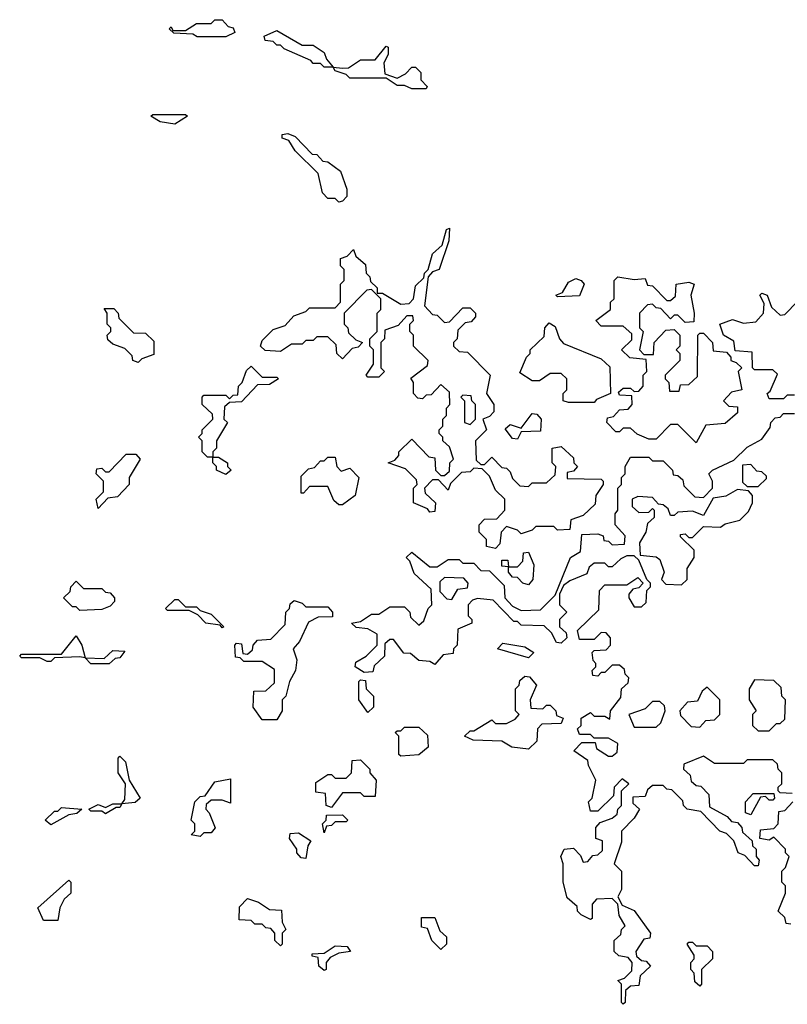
# Model space of a CAD drawing. Extents: x 2528705 to 2678277, y 911730 to 1023331.
# Tile 168 of 241: x 2621990 to 2624095, y 939560 to 942260. Entities that reach past the tile are written whole.
import ezdxf

# ---------------------------------------------------------------- set-up
doc = ezdxf.new("R2010")
doc.units = 0

msp = doc.modelspace()

# ---------------------------------------------------------------- linework, layer by layer
at = {"layer": '0CON20XD'}
for points in [[(2622477, 942213), (2622465, 942220), (2622413, 942223), (2622400, 942235), (2622405, 942240), (2622410, 942230), (2622445, 942230), (2622475, 942250), (2622515, 942250), (2622525, 942260), (2622545, 942260), (2622561.7, 942241.7), (2622575, 942237.5), (2622580, 942225), (2622555, 942213.3), (2622477, 942213)], [(2623105, 942070), (2623065, 942070), (2623045, 942080), (2623025, 942080), (2622995, 942100), (2622895, 942100), (2622885, 942110), (2622855, 942120), (2622850, 942130), (2622825, 942130), (2622815, 942140), (2622795, 942140), (2622788.3, 942148.3), (2622715, 942180), (2622705, 942190), (2622695, 942190), (2622685, 942200), (2622663, 942203), (2622660, 942215), (2622695, 942230), (2622765, 942190), (2622795, 942190), (2622825, 942170), (2622831.7, 942151.7), (2622850, 942130), (2622875, 942127.5), (2622891.7, 942128.3), (2622925, 942150), (2622965, 942150), (2622995, 942187.5), (2623000, 942185), (2623000, 942165), (2622988.3, 942141.7), (2622991.7, 942111.7), (2623025, 942100), (2623048.3, 942111.7), (2623065, 942130), (2623075, 942130), (2623090, 942115), (2623090, 942095), (2623107, 942077), (2623105, 942070)], [(2622415, 941973.3), (2622375, 941980), (2622350, 941995), (2622355, 942000), (2622445, 942000), (2622450, 941995), (2622415, 941973.3)], [(2622865, 941760), (2622855, 941770), (2622835, 941770), (2622820, 941785), (2622808.3, 941838.3), (2622745, 941900), (2622728.3, 941928.3), (2622710, 941935), (2622710, 941945), (2622725, 941947.5), (2622745, 941940), (2622791.7, 941891.7), (2622805, 941890), (2622821.7, 941871.7), (2622835, 941870), (2622870, 941845), (2622887.5, 941795), (2622887.5, 941775), (2622875, 941762.5), (2622865, 941760)], [(2623295, 940810), (2623270, 940815), (2623270, 940835), (2623250, 940855), (2623250, 940875), (2623265, 940890), (2623298.3, 940891.7), (2623320, 940915), (2623320, 940945), (2623295, 940970), (2623278.3, 941008.3), (2623258.3, 941028.3), (2623235, 941030), (2623225, 941020), (2623201.7, 941018.3), (2623171.7, 940988.3), (2623165, 940970), (2623138.3, 940998.3), (2623121.7, 940998.3), (2623100, 940975), (2623101.7, 940961.7), (2623130, 940935), (2623128.3, 940911.7), (2623115, 940910), (2623108.3, 940918.3), (2623070, 940935), (2623070, 940975), (2623080, 940985), (2623078.3, 940998.3), (2623048.3, 941028.3), (2623000, 941045), (2623018.3, 941051.7), (2623030, 941065), (2623030, 941075), (2623065, 941110), (2623111.7, 941061.7), (2623128.3, 941058.3), (2623130, 941025), (2623145, 941010), (2623155, 941010), (2623168.3, 941021.7), (2623170, 941045), (2623180, 941055), (2623168.3, 941088.3), (2623150, 941105), (2623150, 941115), (2623140, 941125), (2623140, 941135), (2623150, 941145), (2623150, 941165), (2623160, 941175), (2623160, 941195), (2623170, 941205), (2623168.3, 941238.3), (2623145, 941260), (2623118.3, 941231.7), (2623105, 941230), (2623095, 941220), (2623081.7, 941221.7), (2623070, 941235), (2623070, 941265), (2623063, 941277), (2623108.3, 941311.7), (2623110, 941325), (2623070, 941365), (2623070, 941395), (2623060, 941405), (2623060, 941425), (2623070, 941435), (2623068.3, 941448.3), (2623051.7, 941448.3), (2623028.3, 941421.7), (2622991.7, 941408.3), (2622990, 941385), (2622980, 941375), (2622980, 941305), (2622990, 941295), (2622975, 941280), (2622945, 941280), (2622940, 941285), (2622960, 941315), (2622960, 941355), (2622950, 941365), (2622950, 941385), (2622970, 941405), (2622970, 941455), (2622980, 941465), (2622980, 941495), (2622955, 941520), (2622941.7, 941518.3), (2622880, 941455), (2622880, 941425), (2622890, 941415), (2622891.7, 941401.7), (2622911.7, 941381.7), (2622930, 941375), (2622918.3, 941361.7), (2622901.7, 941358.3), (2622875, 941330), (2622860, 941345), (2622858.3, 941368.3), (2622835, 941390), (2622805, 941390), (2622795, 941380), (2622775, 941380), (2622765, 941370), (2622735, 941370), (2622705, 941350), (2622663, 941353), (2622650, 941365), (2622655, 941380), (2622685, 941410), (2622718.3, 941421.7), (2622741.7, 941448.3), (2622775, 941460), (2622785, 941470), (2622855, 941470), (2622870, 941485), (2622870, 941535), (2622880, 941545), (2622880, 941575), (2622870, 941585), (2622870, 941605), (2622888.3, 941611.7), (2622905, 941630), (2622911.7, 941611.7), (2622938.3, 941588.3), (2622940, 941565), (2622950, 941555), (2622951.7, 941541.7), (2622970, 941525), (2622970, 941510), (2622985, 941510), (2623035, 941480), (2623058.3, 941481.7), (2623070, 941495), (2623075, 941530), (2623098.3, 941551.7), (2623100, 941565), (2623110, 941575), (2623121.7, 941618.3), (2623148.3, 941641.7), (2623160, 941685), (2623168.3, 941688.3), (2623166.4, 941653.6), (2623140, 941575), (2623121.7, 941568.3), (2623110, 941555), (2623100, 941475), (2623121.7, 941451.7), (2623135, 941450), (2623155, 941430), (2623168.3, 941431.7), (2623205, 941470), (2623225, 941470), (2623240, 941455), (2623240, 941445), (2623228.3, 941431.7), (2623211.7, 941428.3), (2623191.7, 941408.3), (2623190, 941385), (2623180, 941375), (2623180, 941365), (2623195, 941350), (2623218.3, 941348.3), (2623280, 941285), (2623270, 941235), (2623290, 941205), (2623290, 941185), (2623278.3, 941171.7), (2623260, 941165), (2623270, 941135), (2623240, 941105), (2623241.7, 941051.7), (2623255, 941040), (2623265, 941040), (2623285, 941060), (2623311.7, 941031.7), (2623325, 941030), (2623335, 941020), (2623341.7, 941001.7), (2623361.7, 940981.7), (2623385, 940980), (2623395, 940990), (2623435, 940990), (2623458.3, 941011.7), (2623460, 941035), (2623450, 941045), (2623450, 941085), (2623475, 941090), (2623508.3, 941058.3), (2623510, 941045), (2623520, 941035), (2623508.3, 941021.7), (2623491.7, 941018.3), (2623491.7, 941001.7), (2623585, 941000), (2623590, 940995), (2623590, 940985), (2623570, 940955), (2623568.3, 940931.7), (2623535, 940900), (2623501.7, 940888.3), (2623498.3, 940861.7), (2623465, 940860), (2623455, 940870), (2623405, 940870), (2623395, 940860), (2623365, 940850), (2623355, 940860), (2623325, 940870), (2623310, 940855), (2623307, 940823), (2623295, 940810)], [(2623465, 941500), (2623460, 941505), (2623478.3, 941511.7), (2623495, 941540), (2623515, 941550), (2623530, 941545), (2623537.5, 941535), (2623525, 941502.5), (2623465, 941500)], [(2623845, 941100), (2623795, 941150), (2623775, 941150), (2623735, 941110), (2623715, 941110), (2623683, 941123), (2623665, 941140), (2623645, 941140), (2623635, 941130), (2623625, 941130), (2623600, 941155), (2623601.7, 941168.3), (2623618.3, 941171.7), (2623635, 941190), (2623658.3, 941191.7), (2623670, 941205), (2623668.3, 941228.3), (2623635, 941230), (2623631.7, 941238.3), (2623645, 941250), (2623665, 941250), (2623675, 941240), (2623688.3, 941241.7), (2623700, 941255), (2623700, 941285), (2623710, 941295), (2623708.3, 941328.3), (2623663, 941333), (2623640, 941355), (2623668.3, 941381.7), (2623668.3, 941398.3), (2623645, 941420), (2623585, 941420), (2623570, 941435), (2623610, 941465), (2623610, 941485), (2623620, 941495), (2623620, 941545), (2623630, 941555), (2623675, 941547.5), (2623705, 941550), (2623711.7, 941531.7), (2623725, 941530), (2623765, 941490), (2623775, 941490), (2623788.3, 941501.7), (2623790, 941535), (2623825, 941540), (2623840, 941535), (2623830, 941505), (2623840, 941455), (2623838.3, 941431.7), (2623815, 941430), (2623795, 941450), (2623785, 941450), (2623775, 941440), (2623748.3, 941468.3), (2623735, 941470), (2623725, 941480), (2623711.7, 941478.3), (2623690, 941455), (2623690, 941415), (2623700, 941405), (2623690, 941355), (2623701.7, 941341.7), (2623728.3, 941341.7), (2623730, 941375), (2623761.7, 941408.3), (2623785, 941410), (2623800, 941395), (2623800, 941365), (2623790, 941355), (2623800, 941345), (2623800, 941325), (2623760, 941285), (2623760, 941275), (2623770, 941265), (2623771.7, 941241.7), (2623798.3, 941241.7), (2623801.7, 941258.3), (2623825, 941260), (2623848.3, 941281.7), (2623850, 941395), (2623855, 941400), (2623865, 941400), (2623890, 941375), (2623891.7, 941351.7), (2623928.3, 941348.3), (2623940, 941335), (2623940, 941325), (2623955, 941320), (2623970, 941305), (2623960, 941295), (2623970, 941245), (2623941.7, 941238.3), (2623920, 941215), (2623935, 941200), (2623958.3, 941198.3), (2623958.3, 941181.7), (2623925, 941152.5), (2623871.7, 941148.3), (2623845, 941100)], [(2624115, 941230), (2624095, 941230), (2624085, 941220), (2624045, 941220), (2624040, 941235), (2624048.3, 941241.7), (2624068.3, 941288.3), (2624055, 941300), (2624005, 941300), (2624000, 941305), (2623998.3, 941348.3), (2623951.7, 941351.7), (2623948.3, 941378.3), (2623920, 941395), (2623910, 941425), (2623945, 941437.5), (2623975, 941427.5), (2624008.3, 941431.7), (2624030, 941455), (2624031.7, 941481.7), (2624020, 941505), (2624025, 941510), (2624040, 941505), (2624051.7, 941471.7), (2624075, 941450), (2624088.3, 941451.7), (2624123, 941487)], [(2622315, 941320), (2622300, 941325), (2622298.3, 941338.3), (2622278.3, 941358.3), (2622245, 941370), (2622231.7, 941381.7), (2622230, 941395), (2622240, 941405), (2622240, 941415), (2622230, 941425), (2622230, 941455), (2622221.7, 941468.3), (2622248.3, 941468.3), (2622260, 941455), (2622261.7, 941441.7), (2622301.7, 941401.7), (2622335, 941400), (2622358.3, 941378.3), (2622358.3, 941341.7), (2622325, 941330), (2622315, 941320)], [(2623565, 941210), (2623495, 941210), (2623480, 941215), (2623480, 941235), (2623490, 941245), (2623490, 941275), (2623475, 941290), (2623445, 941290), (2623415, 941270), (2623395, 941270), (2623361.7, 941291.7), (2623380, 941335), (2623390, 941345), (2623390, 941355), (2623428.3, 941391.7), (2623430, 941415), (2623441.7, 941428.3), (2623458.3, 941418.3), (2623470, 941385), (2623481.7, 941371.7), (2623585, 941330), (2623608.3, 941308.3), (2623610, 941235), (2623571.7, 941218.3), (2623565, 941210)], [(2622555, 941012.5), (2622530, 941025), (2622530, 941035), (2622520, 941045), (2622520, 941060), (2622505, 941060), (2622490, 941075), (2622490, 941105), (2622480, 941115), (2622490, 941125), (2622490, 941135), (2622520, 941165), (2622518.3, 941178.3), (2622490, 941205), (2622490, 941225), (2622495, 941230), (2622555, 941230), (2622565, 941220), (2622575, 941230), (2622588.3, 941231.7), (2622590, 941255), (2622600, 941265), (2622611.7, 941298.3), (2622625, 941310), (2622655, 941280), (2622695, 941280), (2622700, 941275), (2622675, 941260), (2622641.7, 941258.3), (2622598.3, 941211.7), (2622565, 941210), (2622551.7, 941198.3), (2622550, 941165), (2622560, 941155), (2622530, 941105), (2622530, 941085), (2622520, 941075), (2622520, 941060), (2622535, 941060), (2622560, 941045), (2622560, 941035), (2622570, 941025), (2622555, 941012.5)], [(2623225, 941150), (2623240, 941165), (2623240, 941205), (2623230, 941215), (2623228.3, 941228.3), (2623205, 941230), (2623200, 941225), (2623210, 941215), (2623210, 941155), (2623225, 941150)], [(2624000, 939995), (2624010, 939985), (2624010, 939965), (2624017.5, 939955), (2624015, 939940), (2624005, 939940), (2623978.3, 939968.3), (2623960, 939975), (2623948.3, 940008.3), (2623928.3, 940028.3), (2623910, 940035), (2623858.3, 940088.3), (2623820, 940095), (2623810, 940105), (2623808.3, 940118.3), (2623778.3, 940148.3), (2623765, 940150), (2623755, 940160), (2623725, 940160), (2623711.7, 940148.3), (2623705, 940130), (2623671.7, 940128.3), (2623671.7, 940111.7), (2623690, 940095), (2623675, 940070), (2623640, 940035), (2623640, 940005), (2623620, 939945), (2623640, 939925), (2623640, 939875), (2623630, 939855), (2623641.7, 939831.7), (2623675, 939817.5), (2623720, 939755), (2623718.3, 939741.7), (2623701.7, 939738.3), (2623680, 939705), (2623681.7, 939691.7), (2623695, 939680), (2623708.3, 939678.3), (2623720, 939665), (2623691.7, 939638.3), (2623688.3, 939611.7), (2623665, 939610), (2623651.7, 939598.3), (2623650, 939565), (2623645, 939560), (2623640, 939565), (2623640, 939615), (2623630, 939625), (2623648.3, 939631.7), (2623668.3, 939651.7), (2623670, 939675), (2623658.3, 939688.3), (2623633, 939693), (2623620, 939705), (2623620, 939735), (2623638.3, 939751.7), (2623640, 939765), (2623650, 939775), (2623633.6, 939803.6), (2623630, 939835), (2623615, 939850), (2623571.7, 939848.3), (2623560, 939835), (2623560, 939795), (2623555, 939792.5), (2623530, 939805), (2623520, 939815), (2623518.3, 939828.3), (2623491.7, 939851.7), (2623480, 939895), (2623480, 939945), (2623473.8, 939965), (2623483.3, 939985), (2623508.3, 939988.3), (2623528.3, 939968.3), (2623535, 939950), (2623548.3, 939951.7), (2623561.7, 939968.3), (2623575, 939970), (2623588.3, 939981.7), (2623588.3, 940008.3), (2623570, 940015), (2623570, 940045), (2623581.7, 940058.3), (2623615, 940070), (2623628.3, 940081.7), (2623630, 940095), (2623640, 940105), (2623640, 940145), (2623660, 940165), (2623641.7, 940178.3), (2623620, 940155), (2623618.3, 940131.7), (2623575, 940090), (2623555, 940090), (2623550, 940115), (2623560, 940125), (2623570, 940175), (2623550, 940215), (2623548.3, 940228.3), (2623510, 940255), (2623531.7, 940278.3), (2623568.3, 940278.3), (2623571.7, 940261.7), (2623605, 940240), (2623615, 940240), (2623628.3, 940251.7), (2623630, 940275), (2623605, 940290), (2623565, 940290), (2623555, 940300), (2623525, 940300), (2623520, 940315), (2623530, 940325), (2623530, 940345), (2623555, 940360), (2623565, 940350), (2623595, 940350), (2623608.3, 940341.7), (2623610, 940365), (2623638.3, 940401.7), (2623640, 940425), (2623658.3, 940441.7), (2623660, 940455), (2623650, 940465), (2623648.3, 940478.3), (2623635, 940490), (2623615, 940490), (2623595, 940470), (2623585, 940470), (2623575, 940460), (2623561.7, 940461.7), (2623560, 940475), (2623570, 940485), (2623570, 940495), (2623563, 940503), (2623560, 940525), (2623565, 940530), (2623598.3, 940531.7), (2623610, 940545), (2623610, 940565), (2623598.3, 940578.3), (2623585, 940580), (2623565, 940560), (2623525, 940560), (2623520, 940585), (2623578.3, 940641.7), (2623580, 940695), (2623595, 940710), (2623655, 940710), (2623685, 940730), (2623700, 940715), (2623688.3, 940701.7), (2623671.7, 940698.3), (2623660, 940685), (2623660, 940675), (2623675, 940650), (2623695, 940650), (2623708.3, 940661.7), (2623710, 940695), (2623720, 940705), (2623720, 940715), (2623710, 940725), (2623688.3, 940778.3), (2623675, 940790), (2623655, 940790), (2623638.3, 940781.7), (2623615, 940760), (2623605, 940760), (2623595, 940770), (2623565, 940770), (2623551.7, 940758.3), (2623545, 940740), (2623498.3, 940721.7), (2623481.7, 940708.3), (2623470, 940685), (2623470, 940655), (2623490, 940635), (2623470, 940615), (2623470, 940595), (2623488.3, 940578.3), (2623490, 940565), (2623475, 940550), (2623461.7, 940551.7), (2623448.3, 940578.3), (2623428.3, 940598.3), (2623365, 940600), (2623355, 940610), (2623345, 940610), (2623288.3, 940668.3), (2623245, 940672.5), (2623231.7, 940668.3), (2623220, 940655), (2623220, 940625), (2623230, 940615), (2623230, 940605), (2623191.7, 940588.3), (2623190, 940545), (2623180, 940535), (2623178.3, 940521.7), (2623151.7, 940518.3), (2623128.3, 940491.7), (2623115, 940500), (2623085, 940502.5), (2623061.7, 940521.7), (2623043, 940523), (2623015, 940560), (2623005, 940560), (2622991.7, 940548.3), (2622990, 940515), (2622961.7, 940488.3), (2622958.3, 940471.7), (2622935, 940470), (2622910, 940485), (2622911.7, 940498.3), (2622940, 940515), (2622970, 940545), (2622970, 940575), (2622945, 940590), (2622913, 940593), (2622900, 940605), (2622925, 940610), (2622955, 940630), (2622975, 940630), (2623005, 940650), (2623045, 940650), (2623060, 940635), (2623061.7, 940621.7), (2623085, 940600), (2623098.3, 940611.7), (2623110, 940645), (2623120, 940655), (2623118.3, 940698.3), (2623071.7, 940741.7), (2623060, 940775), (2623050, 940785), (2623065, 940800), (2623115, 940760), (2623135, 940760), (2623165, 940780), (2623195, 940780), (2623205, 940770), (2623235, 940770), (2623255, 940750), (2623278.3, 940748.3), (2623318.3, 940708.3), (2623320, 940675), (2623341.7, 940651.7), (2623365, 940640), (2623418.3, 940641.7), (2623458.3, 940681.7), (2623500, 940785), (2623528.3, 940801.7), (2623531.7, 940848.3), (2623575, 940850), (2623590, 940845), (2623591.7, 940831.7), (2623605, 940830), (2623615, 940820), (2623648.3, 940821.7), (2623650, 940845), (2623623.3, 940875), (2623622.5, 940905), (2623630, 940915), (2623630, 940975), (2623640, 940985), (2623640, 941005), (2623650, 941015), (2623650, 941035), (2623665, 941060), (2623715, 941060), (2623725, 941050), (2623755, 941050), (2623780, 941025), (2623781.7, 941011.7), (2623795, 941010), (2623808.3, 940998.3), (2623811.7, 940981.7), (2623841.7, 940951.7), (2623865, 940950), (2623890, 940975), (2623890, 940995), (2623880, 941015), (2623890, 941025), (2623948.3, 941051.7), (2623985, 941087.5), (2624025, 941110), (2624048.3, 941141.7), (2624050, 941155), (2624061.7, 941168.3), (2624075, 941170), (2624085, 941180), (2624115, 941180)], [(2623355, 941110), (2623341.7, 941111.7), (2623321.7, 941138.3), (2623335, 941150), (2623365, 941140), (2623395, 941180), (2623408.3, 941178.3), (2623420, 941165), (2623418.3, 941131.7), (2623365, 941130), (2623355, 941110)], [(2622205, 940920), (2622200, 940945), (2622220, 940965), (2622220, 940995), (2622200, 941015), (2622201.7, 941028.3), (2622215, 941030), (2622225, 941020), (2622235, 941020), (2622281.7, 941068.3), (2622308.3, 941068.3), (2622320, 941055), (2622290, 941005), (2622290, 940985), (2622258.3, 940951.7), (2622231.7, 940948.3), (2622205, 940920)], [(2622875, 940930), (2622865, 940930), (2622851.7, 940941.7), (2622835, 940980), (2622785, 940980), (2622768.3, 940961.7), (2622761.7, 940961.7), (2622761.7, 941008.3), (2622781.7, 941028.3), (2622798.3, 941031.7), (2622815, 941050), (2622825, 941050), (2622835, 941060), (2622855, 941060), (2622860, 941035), (2622871.7, 941021.7), (2622895, 941030), (2622920, 941005), (2622910, 940955), (2622875, 940930)], [(2624015, 940980), (2624038.3, 941001.7), (2624038.3, 941008.3), (2624025, 941020), (2624011.7, 941021.7), (2623995, 941040), (2623971.7, 941038.3), (2623971.7, 940991.7), (2623985, 940980), (2624015, 940980)], [(2623805, 940710), (2623820, 940725), (2623820, 940755), (2623840, 940785), (2623840, 940805), (2623801.7, 940841.7), (2623801.7, 940848.3), (2623815, 940850), (2623825, 940840), (2623835, 940840), (2623865, 940870), (2623911.7, 940868.3), (2623925, 940877.5), (2623965, 940887.5), (2623988.3, 940911.7), (2624000, 940935), (2624000, 940955), (2623988.3, 940968.3), (2623958.3, 940971.7), (2623926.4, 940953.6), (2623891.7, 940948.3), (2623865, 940900), (2623835, 940912.5), (2623795, 940910), (2623785, 940900), (2623775, 940900), (2623768.3, 940918.3), (2623755, 940930), (2623741.7, 940931.7), (2623725, 940950), (2623685, 940952.5), (2623670, 940945), (2623670, 940925), (2623688.3, 940908.3), (2623715, 940910), (2623725, 940920), (2623730, 940915), (2623730, 940895), (2623711.7, 940878.3), (2623706.7, 940855), (2623690, 940825), (2623691.7, 940791.7), (2623735, 940787.5), (2623745, 940780), (2623757.5, 940745), (2623750, 940725), (2623761.7, 940711.7), (2623805, 940710)], [(2623385, 940710), (2623370, 940715), (2623355, 940730), (2623341.7, 940731.7), (2623330, 940745), (2623330, 940760), (2623311.7, 940761.7), (2623311.7, 940778.3), (2623328.3, 940778.3), (2623330, 940760), (2623355, 940760), (2623370, 940775), (2623371.7, 940798.3), (2623385, 940800), (2623400, 940765), (2623397.5, 940725), (2623385, 940710)], [(2622155, 940640), (2622145, 940650), (2622135, 940650), (2622110, 940675), (2622128.3, 940691.7), (2622130, 940705), (2622145, 940720), (2622165, 940700), (2622215, 940700), (2622225, 940690), (2622238.3, 940688.3), (2622250, 940675), (2622250, 940665), (2622238.3, 940651.7), (2622215, 940642.5), (2622155, 940640)], [(2623175, 940670), (2623191.7, 940698.3), (2623218.3, 940701.7), (2623220, 940715), (2623208.3, 940728.3), (2623155, 940730), (2623141.7, 940718.3), (2623141.7, 940691.7), (2623161.7, 940671.7), (2623175, 940670)], [(2622545, 940592.5), (2622540, 940600), (2622500, 940605), (2622478.3, 940628.3), (2622455, 940640), (2622395, 940640), (2622390, 940645), (2622415, 940670), (2622425, 940670), (2622445, 940650), (2622475, 940650), (2622485, 940640), (2622515, 940630), (2622550, 940595), (2622545, 940592.5)], [(2622695, 940340), (2622655, 940340), (2622630, 940375), (2622631.7, 940418.3), (2622665, 940420), (2622688.3, 940441.7), (2622688.3, 940478.3), (2622655, 940500), (2622605, 940500), (2622595, 940510), (2622581.7, 940511.7), (2622580, 940545), (2622585, 940550), (2622598.3, 940548.3), (2622601.7, 940521.7), (2622615, 940520), (2622628.3, 940531.7), (2622630, 940545), (2622641.7, 940558.3), (2622678.3, 940561.7), (2622718.3, 940601.7), (2622720, 940635), (2622730, 940645), (2622731.7, 940658.3), (2622743, 940667), (2622765, 940660), (2622775, 940650), (2622835, 940650), (2622847.5, 940635), (2622847.5, 940622.5), (2622808.3, 940621.7), (2622781.7, 940608.3), (2622757.5, 940555), (2622740, 940535), (2622750, 940505), (2622746.7, 940475), (2622730, 940445), (2622720, 940405), (2622710, 940395), (2622710, 940365), (2622695, 940340)], [(2622235, 940493.3), (2622185, 940493.3), (2622170, 940510), (2622155, 940512.5), (2622085, 940510), (2622075, 940500), (2622065, 940500), (2622045, 940510), (2621995, 940510), (2621990, 940515), (2621995, 940520), (2622105, 940520), (2622145, 940570), (2622160, 940545), (2622170, 940510), (2622221.7, 940508.3), (2622245, 940530), (2622278.3, 940528.3), (2622265, 940510), (2622251.7, 940508.3), (2622235, 940493.3)], [(2623385, 940510), (2623300, 940535), (2623315, 940550), (2623375, 940540), (2623400, 940525), (2623385, 940510)], [(2622945, 940360), (2622920, 940395), (2622920, 940445), (2622925, 940450), (2622938.3, 940448.3), (2622940, 940425), (2622960, 940405), (2622960, 940375), (2622945, 940360)], [(2623385, 940260), (2623340, 940265), (2623311.7, 940281.7), (2623233.9, 940283.9), (2623210, 940295), (2623225, 940310), (2623235, 940310), (2623285, 940340), (2623295, 940330), (2623325, 940330), (2623348.3, 940341.7), (2623360, 940355), (2623350, 940365), (2623350, 940425), (2623360, 940435), (2623361.7, 940448.3), (2623375, 940460), (2623388.3, 940458.3), (2623407.5, 940435), (2623390, 940395), (2623391.7, 940371.7), (2623425, 940370), (2623435, 940380), (2623445, 940380), (2623460, 940365), (2623461.7, 940351.7), (2623480, 940345), (2623475, 940330), (2623421.7, 940328.3), (2623410, 940315), (2623408.3, 940281.7), (2623385, 940260)], [(2624045, 940310), (2624065, 940330), (2624075, 940330), (2624088.3, 940341.7), (2624090, 940395), (2624080, 940405), (2624078.3, 940428.3), (2624058.3, 940448.3), (2624005, 940450), (2623990, 940425), (2623990, 940395), (2624010, 940365), (2624000, 940355), (2624000, 940325), (2624015, 940310), (2624045, 940310)], [(2623855, 940320), (2623871.7, 940338.3), (2623895, 940340), (2623910, 940355), (2623910, 940395), (2623875, 940430), (2623861.7, 940418.3), (2623848.3, 940391.7), (2623821.7, 940388.3), (2623800, 940365), (2623801.7, 940351.7), (2623831.7, 940321.7), (2623855, 940320)], [(2623735, 940320), (2623748.3, 940331.7), (2623760, 940365), (2623758.3, 940378.3), (2623745, 940390), (2623725, 940390), (2623705, 940370), (2623660, 940355), (2623675, 940320), (2623735, 940320)], [(2623035, 940240), (2623030, 940245), (2623030, 940295), (2623020, 940305), (2623025, 940310), (2623035, 940310), (2623045, 940320), (2623085, 940320), (2623108.3, 940298.3), (2623110, 940265), (2623085, 940243.8), (2623035, 940240)], [(2622225, 940082.5), (2622215, 940090), (2622185, 940090), (2622180, 940095), (2622205, 940107.5), (2622225, 940100), (2622245, 940110), (2622270, 940110), (2622278.3, 940121.7), (2622280, 940165), (2622260, 940195), (2622260, 940235), (2622265, 940240), (2622280, 940225), (2622290, 940175), (2622320, 940125), (2622307, 940113), (2622270, 940110), (2622265, 940100), (2622255, 940100), (2622225, 940082.5)], [(2622845, 940100), (2622830, 940105), (2622828.3, 940138.3), (2622801.7, 940141.7), (2622801.7, 940168.3), (2622835, 940190), (2622845, 940190), (2622855, 940180), (2622885, 940180), (2622900, 940195), (2622901.7, 940228.3), (2622925, 940230), (2622950, 940205), (2622950, 940195), (2622967.5, 940175), (2622965, 940130), (2622935, 940130), (2622925, 940140), (2622875, 940140), (2622845, 940100)], [(2624108.3, 940138.3), (2624075, 940140), (2624070, 940145), (2624070, 940155), (2624080, 940165), (2624080, 940195), (2624070, 940205), (2624068.3, 940218.3), (2624055, 940230), (2623985, 940230), (2623975, 940220), (2623895, 940220), (2623865, 940240), (2623811.7, 940218.3), (2623810, 940205), (2623828.3, 940188.3), (2623831.7, 940171.7), (2623845, 940160), (2623858.3, 940158.3), (2623880, 940135), (2623881.7, 940101.7), (2623930, 940075), (2623941.7, 940061.7), (2623958.3, 940058.3), (2623970, 940045), (2623971.7, 940031.7), (2623998.3, 940008.3), (2624000, 939995)], [(2622485, 940020), (2622460, 940025), (2622470, 940035), (2622470, 940055), (2622460, 940065), (2622470, 940115), (2622485, 940130), (2622498.3, 940131.7), (2622525, 940170), (2622568.3, 940178.3), (2622568.3, 940111.7), (2622545, 940120), (2622515, 940120), (2622501.7, 940108.3), (2622500, 940095), (2622510, 940085), (2622526.4, 940043.6), (2622515, 940030), (2622495, 940030), (2622485, 940020)], [(2623995, 940080), (2623980, 940085), (2623980, 940115), (2624001.7, 940138.3), (2624058.3, 940138.3), (2624060, 940125), (2624055, 940120), (2624045, 940120), (2624035, 940130), (2624021.7, 940128.3), (2623995, 940080)], [(2624105, 939780), (2624091.7, 939781.7), (2624088.3, 939798.3), (2624070, 939815), (2624090, 939865), (2624090, 939885), (2624080, 939895), (2624080, 939925), (2624090, 939935), (2624100, 939965), (2624090, 939975), (2624090, 939985), (2624058.3, 940018.3), (2624045, 940010), (2624020, 940015), (2624021.7, 940038.3), (2624058.3, 940041.7), (2624070, 940055), (2624071.7, 940088.3), (2624088.3, 940091.7), (2624110, 940115)], [(2622075, 940052.5), (2622060, 940065), (2622085, 940090), (2622095, 940090), (2622105, 940100), (2622160, 940095), (2622147, 940083), (2622125, 940080), (2622075, 940052.5)], [(2622825, 940030), (2622820, 940055), (2622830, 940065), (2622831.7, 940078.3), (2622875, 940080), (2622890, 940065), (2622885, 940060), (2622855, 940060), (2622845, 940050), (2622831.7, 940048.3), (2622825, 940030)], [(2622775, 939960), (2622761.7, 939961.7), (2622750, 939975), (2622750, 939985), (2622730, 940015), (2622731.7, 940028.3), (2622755, 940030), (2622788.3, 940008.3), (2622780, 939995), (2622775, 939960)], [(2622095, 939790), (2622055, 939790), (2622040, 939825), (2622125, 939900), (2622130, 939895), (2622130, 939865), (2622111.7, 939848.3), (2622100, 939825), (2622095, 939790)], [(2622705, 939720), (2622690, 939735), (2622690, 939755), (2622678.3, 939768.3), (2622665, 939770), (2622655, 939780), (2622635, 939780), (2622625, 939790), (2622591.7, 939791.7), (2622593, 939827), (2622615, 939850), (2622645, 939840), (2622675, 939820), (2622708.3, 939818.3), (2622710, 939785), (2622720, 939765), (2622710, 939755), (2622710, 939725), (2622705, 939720)], [(2623145, 939710), (2623120, 939735), (2623108.3, 939768.3), (2623091.7, 939771.7), (2623091.7, 939798.3), (2623128.3, 939798.3), (2623141.7, 939761.7), (2623160, 939745), (2623160, 939725), (2623145, 939710)], [(2622825, 939652.5), (2622810, 939665), (2622808.3, 939688.3), (2622791.7, 939691.7), (2622791.7, 939698.3), (2622825, 939700), (2622855, 939720), (2622888.3, 939718.3), (2622897.5, 939705), (2622865, 939700), (2622841.7, 939688.3), (2622830, 939675), (2622830, 939655), (2622825, 939652.5)], [(2623855, 939610), (2623841.7, 939621.7), (2623840, 939645), (2623830, 939655), (2623830, 939675), (2623840, 939685), (2623840, 939695), (2623820, 939725), (2623825, 939730), (2623835, 939730), (2623845, 939720), (2623875, 939720), (2623890, 939705), (2623890, 939685), (2623860, 939655), (2623860, 939615), (2623855, 939610)]]:
    msp.add_lwpolyline(points, dxfattribs=at)

doc.saveas('drawing.dxf')
